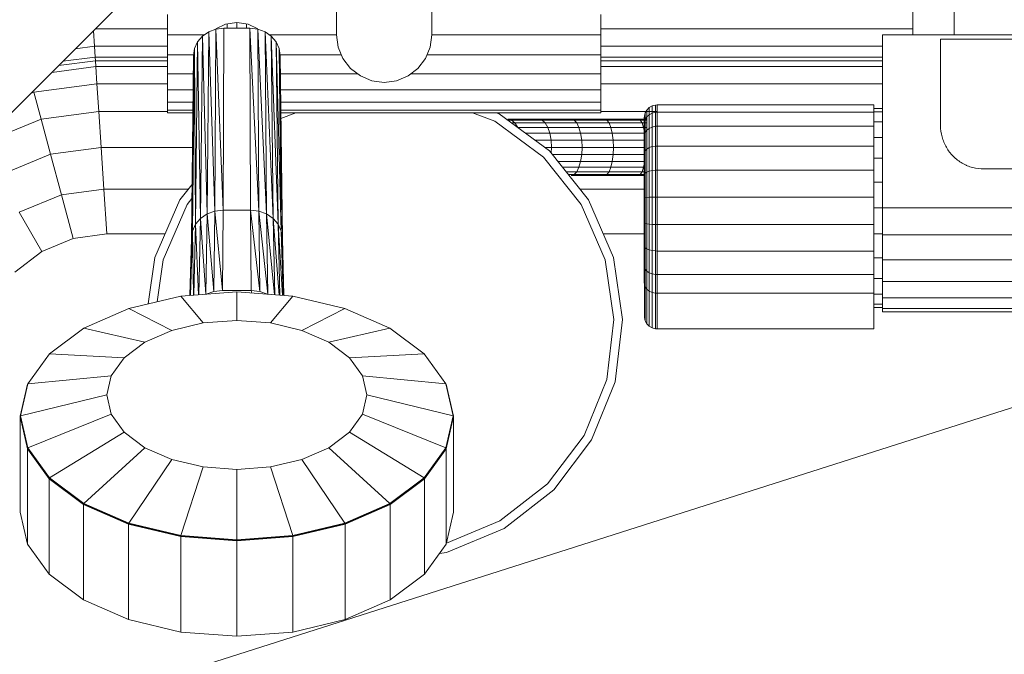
# Model space of a CAD drawing. Header units: millimetres. Extents: x 106 to 22495, y 2709 to 43185.
# Tile 31 of 76: x 12830 to 13057, y 41989 to 42135. Entities that reach past the tile are written whole.
import ezdxf

# ---------------------------------------------------------------- set-up
doc = ezdxf.new("R2010")
doc.units = ezdxf.units.MM
doc.linetypes.add('ADSK_Скрыто', pattern=[300, 150, -150])
for name, color, linetype, lineweight in [('A-DETL-____-HDLN', 90, 'ADSK_Скрыто', 9), ('M-EQPM-___-IDEN', 50, 'Continuous', 20), ('M-EQPM-____-OTLN', 50, 'Continuous', 20)]:
    doc.layers.add(name, color=color, linetype=linetype, lineweight=lineweight)

# ---------------------------------------------------------------- blocks, each defined once
blk = doc.blocks.new('Прямая форма - 83 new-609448-В_Этаж 03_Вентиляция')
at = {"layer": 'M-EQPM-____-OTLN', "color": 253}
for p, q in [((-240, 500), (-400, 340)), ((-227, 500), (-227, 456)), ((-205, 500), (-205, 456)), ((-94, 456), (-94, 473)), ((-84.5, 473), (-84.5, 456)), ((-266, 460.66), (-266, 456)), ((-166, 460.66), (-166, 456)), ((-282.84, 453.35), (-283.08, 456.92)), ((-282.68, 457.32), (-266, 457.32)), ((-257.95, 455.66), (-256.5, 456.67)), ((-256.5, 456.67), (-257.95, 455.66)), ((-256.82, 414.64), (-256.5, 456.67)), ((-256.5, 456.67), (-256.82, 414.64)), ((-256.5, 456.67), (-254.81, 457.3)), ((-254.81, 457.3), (-256.5, 456.67)), ((-255.05, 415.3), (-256.5, 456.67)), ((-256.5, 456.67), (-255.05, 415.3)), ((-255.05, 415.3), (-254.81, 457.3)), ((-254.81, 457.3), (-255.05, 415.3)), ((-254.81, 457.33), (-252.59, 458.41)), ((-254.81, 457.3), (-253, 457.52)), ((-253, 457.52), (-254.81, 457.3)), ((-253.15, 415.53), (-254.81, 457.3)), ((-254.81, 457.3), (-253.15, 415.53)), ((-253.15, 415.53), (-253, 457.52)), ((-253, 457.52), (-253.15, 415.53)), ((-253, 457.52), (-247, 457.52)), ((-253, 457.52), (-247, 457.52)), ((-252.59, 458.41), (-250, 458.81)), ((-252.2, 457.52), (-252.2, 458.47)), ((-250, 457.52), (-250, 458.81)), ((-250, 458.81), (-247.41, 458.41)), ((-247.8, 457.52), (-247.8, 458.47)), ((-247.41, 458.41), (-245.19, 457.33)), ((-246.85, 415.53), (-247, 457.52)), ((-247, 457.52), (-245.19, 457.3)), ((-246.85, 415.53), (-247, 457.52)), ((-244.95, 415.3), (-247, 457.52)), ((-245.19, 457.3), (-247, 457.52)), ((-247, 457.52), (-244.95, 415.3)), ((-245.19, 457.3), (-243.5, 456.67)), ((-244.95, 415.3), (-245.19, 457.3)), ((-243.17, 414.64), (-245.19, 457.3)), ((-245.19, 457.3), (-244.95, 415.3)), ((-243.5, 456.67), (-245.19, 457.3)), ((-245.19, 457.3), (-243.17, 414.64)), ((-243.5, 456.67), (-242.05, 455.66)), ((-243.17, 414.64), (-243.5, 456.67)), ((-241.65, 413.6), (-243.5, 456.67)), ((-243.5, 456.67), (-243.17, 414.64)), ((-242.05, 455.66), (-243.5, 456.67)), ((-243.5, 456.67), (-241.65, 413.6)), ((-166, 457.32), (-94, 457.32)), ((-266, 456), (-257.46, 456)), ((-266, 451.34), (-266, 456)), ((-257.95, 455.66), (-259.06, 454.34)), ((-257.95, 455.66), (-259.06, 454.34)), ((-258.35, 413.6), (-257.95, 455.66)), ((-257.95, 455.66), (-258.35, 413.6)), ((-256.82, 414.64), (-257.95, 455.66)), ((-257.95, 455.66), (-256.82, 414.64)), ((-227, 456), (-242.54, 456)), ((-242.05, 455.66), (-240.94, 454.34)), ((-241.65, 413.6), (-242.05, 455.66)), ((-240.48, 412.23), (-242.05, 455.66)), ((-242.05, 455.66), (-241.65, 413.6)), ((-240.94, 454.34), (-242.05, 455.66)), ((-242.05, 455.66), (-240.48, 412.23)), ((-227, 456), (-226.63, 453.15)), ((-205.37, 453.15), (-205, 456)), ((-205, 456), (-166, 456)), ((-166, 456), (-166, 451.34)), ((101, 456), (-101, 456)), ((-101, 456), (-101, 416)), ((-287.23, 452.77), (-282.84, 453.35)), ((-282.84, 453.35), (-266, 453.35)), ((-282.84, 453.35), (-282.68, 450.85)), ((-259.76, 452.81), (-260.25, 410.64)), ((-260.25, 410.64), (-259.76, 452.81)), ((-259.76, 452.81), (-260, 451.17)), ((-259.76, 452.81), (-260, 451.17)), ((-259.76, 452.81), (-259.06, 454.34)), ((-259.06, 454.34), (-259.76, 452.81)), ((-259.52, 412.23), (-259.76, 452.81)), ((-259.76, 452.81), (-259.52, 412.23)), ((-259.52, 412.23), (-259.06, 454.34)), ((-259.06, 454.34), (-259.52, 412.23)), ((-258.35, 413.6), (-259.06, 454.34)), ((-259.06, 454.34), (-258.35, 413.6)), ((-240.94, 454.34), (-240.24, 452.81)), ((-240.48, 412.23), (-240.94, 454.34)), ((-239.75, 410.64), (-240.94, 454.34)), ((-240.94, 454.34), (-240.48, 412.23)), ((-240.24, 452.81), (-240.94, 454.34)), ((-240.94, 454.34), (-239.75, 410.64)), ((-240, 451.17), (-240.24, 452.81)), ((-239.75, 410.64), (-240.24, 452.81)), ((-239.5, 408.93), (-240.24, 452.81)), ((-240.24, 452.81), (-239.75, 410.64)), ((-240, 451.17), (-240.24, 452.81)), ((-240.24, 452.81), (-239.5, 408.93)), ((-226.63, 453.15), (-225.53, 450.5)), ((-206.47, 450.5), (-205.37, 453.15)), ((-166, 453.35), (-101, 453.35)), ((-282.62, 450), (-291.12, 448.88)), ((-282.68, 450.85), (-290.13, 449.87)), ((-266, 450.85), (-282.68, 450.85)), ((-282.68, 450.85), (-282.62, 450)), ((-282.62, 450), (-282.53, 448.64)), ((-266, 450), (-282.62, 450)), ((-266, 447), (-266, 451.34)), ((-266, 451.34), (-259.98, 451.34)), ((-260.5, 408.93), (-260, 451.17)), ((-260, 451.17), (-260.5, 408.93)), ((-260.25, 410.64), (-260, 451.17)), ((-260, 451.17), (-260.25, 410.64)), ((-240.02, 451.34), (-225.87, 451.34)), ((-239.5, 408.93), (-240, 451.17)), ((-240, 451.17), (-239.5, 408.93)), ((-225.53, 450.5), (-223.78, 448.22)), ((-208.22, 448.22), (-206.47, 450.5)), ((-166, 451.34), (-206.13, 451.34)), ((-166, 451.34), (-166, 447)), ((-101, 450.85), (-166, 450.85)), ((-101, 450), (-166, 450)), ((-292.7, 447.3), (-282.53, 448.64)), ((-282.53, 448.64), (-266, 448.64)), ((-282.53, 448.64), (-282.27, 444.64)), ((-223.78, 448.22), (-221.5, 446.47)), ((-210.5, 446.47), (-208.22, 448.22)), ((-166, 448.64), (-101, 448.64)), ((-266, 443.27), (-266, 447)), ((-266, 447), (-260.03, 447)), ((-239.95, 447), (-222.19, 447)), ((-221.5, 446.47), (-218.85, 445.37)), ((-218.85, 445.37), (-216, 445)), ((-216, 445), (-213.15, 445.37)), ((-213.15, 445.37), (-210.5, 446.47)), ((-166, 447), (-209.81, 447)), ((-166, 443.27), (-166, 447)), ((-296.81, 442.73), (-282.27, 444.64)), ((-282.27, 444.64), (-266, 444.64)), ((-282.27, 444.64), (-281.85, 438.28)), ((-266, 440.41), (-266, 443.27)), ((-260.05, 443.27), (-266, 443.27)), ((-166, 443.27), (-239.91, 443.27)), ((-166, 444.64), (-101, 444.64)), ((-166, 440.41), (-166, 443.27)), ((-296.81, 442.73), (-297.6, 442.4)), ((-296.81, 442.73), (-295.15, 436.53)), ((-266, 438.61), (-266, 440.41)), ((-260.07, 440.41), (-266, 440.41)), ((-266, 438), (-266, 438.61)), ((-260.08, 438.61), (-266, 438.61)), ((-166, 440.41), (-239.87, 440.41)), ((-166, 438.61), (-239.85, 438.61)), ((-166, 438.61), (-166, 440.41)), ((-166, 438), (-166, 438.61)), ((-155.77, 437.94), (-155.38, 438.61)), ((-155.77, 437.94), (-155.38, 438.61)), ((-155.38, 438.61), (-154.83, 439.17)), ((-155.38, 438.61), (-154.83, 439.17)), ((-155.38, 437.02), (-155.38, 438.61)), ((-155.38, 438.61), (-155.38, 437.02)), ((-154.83, 439.17), (-154.15, 439.56)), ((-154.83, 439.17), (-154.15, 439.56)), ((-154.83, 437.53), (-154.83, 439.17)), ((-154.83, 439.17), (-154.83, 437.53)), ((-154.15, 439.56), (-153.39, 439.76)), ((-154.15, 439.56), (-153.39, 439.76)), ((-154.15, 437.9), (-154.15, 439.56)), ((-154.15, 439.56), (-154.15, 437.9)), ((-153.39, 439.76), (-153, 439.79)), ((-153.39, 439.76), (-153, 439.79)), ((-153.39, 438.09), (-153.39, 439.76)), ((-153.39, 439.76), (-153.39, 438.09)), ((-153, 439.79), (-103, 439.79)), ((-153, 439.79), (-153, 438.11)), ((-103, 439.79), (-103, 438.11)), ((-103, 439), (-101, 439)), ((-295.15, 436.53), (-309.26, 430.69)), ((-281.85, 438.28), (-295.15, 436.53)), ((-295.15, 436.53), (-292.99, 428.46)), ((-266, 438.28), (-281.85, 438.28)), ((-281.85, 438.28), (-281.31, 430)), ((-260.08, 438), (-266, 438)), ((-166, 438), (-239.84, 438)), ((-236.39, 438), (-239.83, 436.67)), ((-190.47, 436.01), (-195.61, 438)), ((-190.13, 438), (-189.51, 437.76)), ((-189.51, 437.76), (-177.85, 429.18)), ((-180.29, 436.5), (-187.5, 436.5)), ((-187.5, 436.5), (-186.66, 436.28)), ((-187.5, 436.28), (-186.66, 436.28)), ((-186.66, 436.28), (-179.54, 436.28)), ((-186.66, 436.28), (-185.87, 435.63)), ((-172.84, 436.5), (-180.29, 436.5)), ((-180.29, 436.5), (-179.54, 436.28)), ((-179.54, 436.28), (-172.19, 436.28)), ((-179.54, 436.28), (-178.85, 435.63)), ((-165.18, 436.5), (-172.84, 436.5)), ((-172.84, 436.5), (-172.19, 436.28)), ((-172.19, 436.28), (-164.64, 436.28)), ((-172.19, 436.28), (-171.59, 435.63)), ((-153, 438.28), (-166, 438.28)), ((-157.35, 436.5), (-165.18, 436.5)), ((-165.18, 436.5), (-164.64, 436.28)), ((-164.64, 436.28), (-156.92, 436.28)), ((-164.64, 436.28), (-164.13, 435.63)), ((-155.38, 436.5), (-157.35, 436.5)), ((-157.35, 436.5), (-156.92, 436.28)), ((-156.92, 436.28), (-155.38, 436.28)), ((-156.92, 436.28), (-156.51, 435.63)), ((-156, 436.79), (-155.97, 437.18)), ((-156, 436.79), (-155.97, 437.18)), ((-156, 435.32), (-156, 436.79)), ((-156, 436.79), (-156, 435.32)), ((-155.97, 437.18), (-155.77, 437.94)), ((-155.97, 437.18), (-155.77, 437.94)), ((-155.97, 435.68), (-155.97, 437.18)), ((-155.97, 437.18), (-155.97, 435.68)), ((-155.97, 435.68), (-155.77, 436.39)), ((-155.97, 435.68), (-155.77, 436.39)), ((-155.77, 436.39), (-155.77, 437.94)), ((-155.77, 437.94), (-155.77, 436.39)), ((-155.77, 436.39), (-155.38, 437.02)), ((-155.77, 436.39), (-155.38, 437.02)), ((-155.77, 433.4), (-155.77, 436.39)), ((-155.77, 436.39), (-155.77, 433.4)), ((-155.38, 437.02), (-154.83, 437.53)), ((-155.38, 437.02), (-155.38, 433.94)), ((-154.83, 437.53), (-154.15, 437.9)), ((-154.83, 437.53), (-154.83, 434.38)), ((-154.15, 437.9), (-153.39, 438.09)), ((-154.15, 437.9), (-154.15, 434.69)), ((-153.39, 438.09), (-153, 438.11)), ((-153.39, 438.09), (-153, 438.11)), ((-153.39, 438.09), (-153.39, 434.85)), ((-153, 438.11), (-103, 438.11)), ((-153, 438.11), (-153, 434.87)), ((-103, 438.22), (-101, 438.22)), ((-103, 438.11), (-103, 434.87)), ((-179.24, 427.74), (-190.47, 436.01)), ((-186.62, 435.63), (-185.87, 435.63)), ((-185.87, 435.63), (-178.85, 435.63)), ((-185.87, 435.63), (-185.2, 434.6)), ((-185.2, 434.6), (-178.25, 434.6)), ((-178.85, 435.63), (-171.59, 435.63)), ((-178.85, 435.63), (-178.25, 434.6)), ((-178.25, 434.6), (-171.08, 434.6)), ((-178.25, 434.6), (-177.8, 433.25)), ((-171.59, 435.63), (-164.13, 435.63)), ((-171.59, 435.63), (-171.08, 434.6)), ((-171.08, 434.6), (-163.7, 434.6)), ((-171.08, 434.6), (-170.68, 433.25)), ((-164.13, 435.63), (-156.51, 435.63)), ((-164.13, 435.63), (-163.7, 434.6)), ((-163.7, 434.6), (-156.16, 434.6)), ((-163.7, 434.6), (-163.37, 433.25)), ((-156.51, 435.63), (-155.38, 435.63)), ((-156.51, 435.63), (-156.16, 434.6)), ((-156.16, 434.6), (-155.38, 434.6)), ((-156.16, 434.6), (-155.89, 433.25)), ((-156, 435.32), (-155.97, 435.68)), ((-156, 435.32), (-155.97, 435.68)), ((-156, 432.49), (-156, 435.32)), ((-156, 435.32), (-156, 432.49)), ((-155.97, 432.8), (-155.97, 435.68)), ((-155.97, 435.68), (-155.97, 432.8)), ((-155.77, 433.4), (-155.38, 433.94)), ((-155.38, 433.94), (-154.83, 434.38)), ((-155.38, 433.94), (-155.38, 429.6)), ((-154.83, 434.38), (-154.15, 434.69)), ((-154.83, 434.38), (-154.83, 429.93)), ((-154.15, 434.69), (-153.39, 434.85)), ((-154.15, 434.69), (-154.15, 430.17)), ((-153.39, 434.85), (-153, 434.87)), ((-153.39, 434.85), (-153.39, 430.29)), ((-153, 434.87), (-103, 434.87)), ((-153, 434.87), (-153, 430.3)), ((-103, 435.92), (-101, 435.92)), ((-103, 434.87), (-103, 430.3)), ((-183.38, 433.25), (-177.8, 433.25)), ((-181.25, 431.68), (-177.51, 431.68)), ((-177.8, 433.25), (-170.68, 433.25)), ((-177.8, 433.25), (-177.51, 431.68)), ((-177.51, 431.68), (-170.43, 431.68)), ((-177.51, 431.68), (-177.41, 430)), ((-170.68, 433.25), (-163.37, 433.25)), ((-170.68, 433.25), (-170.43, 431.68)), ((-170.43, 431.68), (-163.16, 431.68)), ((-170.43, 431.68), (-170.35, 430)), ((-163.37, 433.25), (-155.89, 433.25)), ((-163.37, 433.25), (-163.16, 431.68)), ((-163.16, 431.68), (-155.77, 431.68)), ((-163.16, 431.68), (-163.09, 430)), ((-156, 432.49), (-155.97, 432.8)), ((-156, 432.49), (-155.97, 432.8)), ((-156, 428.5), (-156, 432.49)), ((-156, 432.49), (-156, 428.5)), ((-155.97, 432.8), (-155.77, 433.4)), ((-155.97, 432.8), (-155.77, 433.4)), ((-155.97, 428.73), (-155.97, 432.8)), ((-155.97, 432.8), (-155.97, 428.73)), ((-155.89, 433.25), (-155.77, 432.1)), ((-155.77, 433.4), (-155.77, 429.19)), ((-103, 432.26), (-101, 432.26)), ((-281.31, 430), (-292.99, 428.46)), ((-260.25, 430), (-281.31, 430)), ((-281.31, 430), (-280.68, 420.35)), ((-178.97, 430), (-177.41, 430)), ((-177.41, 430), (-177.48, 428.72)), ((-177.41, 430), (-170.35, 430)), ((-170.35, 430), (-170.43, 428.32)), ((-170.35, 430), (-163.09, 430)), ((-163.09, 430), (-163.16, 428.32)), ((-163.09, 430), (-155.77, 430)), ((-155.77, 429.19), (-155.38, 429.6)), ((-155.38, 429.6), (-154.83, 429.93)), ((-155.38, 429.6), (-155.38, 424.29)), ((-154.83, 429.93), (-154.15, 430.17)), ((-154.83, 429.93), (-154.83, 424.5)), ((-154.15, 430.17), (-153.39, 430.29)), ((-154.15, 430.17), (-154.15, 424.64)), ((-153.39, 430.29), (-153, 430.3)), ((-153.39, 430.29), (-153.39, 424.71)), ((-153, 430.3), (-103, 430.3)), ((-153, 430.3), (-153, 424.72)), ((-103, 430.3), (-103, 424.72)), ((-292.99, 428.46), (-305.09, 423.45)), ((-292.99, 428.46), (-290.47, 419.06)), ((-170.55, 416.83), (-179.24, 427.74)), ((-177.85, 429.18), (-168.84, 417.86)), ((-177.17, 428.32), (-170.43, 428.32)), ((-170.43, 428.32), (-170.68, 426.75)), ((-170.43, 428.32), (-163.16, 428.32)), ((-163.16, 428.32), (-163.37, 426.75)), ((-163.16, 428.32), (-155.77, 428.32)), ((-156, 428.5), (-155.97, 428.73)), ((-156, 428.5), (-155.97, 428.73)), ((-156, 423.62), (-156, 428.5)), ((-156, 428.5), (-156, 423.62)), ((-155.97, 428.73), (-155.77, 429.19)), ((-155.97, 428.73), (-155.77, 429.19)), ((-155.97, 423.77), (-155.97, 428.73)), ((-155.97, 428.73), (-155.97, 423.77)), ((-155.77, 427.9), (-155.89, 426.75)), ((-155.77, 429.19), (-155.77, 424.04)), ((-103, 427.5), (-101, 427.5)), ((-175.92, 426.75), (-170.68, 426.75)), ((-174.85, 425.4), (-171.08, 425.4)), ((-171.08, 425.4), (-171.59, 424.37)), ((-170.68, 426.75), (-171.08, 425.4)), ((-171.08, 425.4), (-163.7, 425.4)), ((-170.68, 426.75), (-163.37, 426.75)), ((-163.7, 425.4), (-164.13, 424.37)), ((-163.37, 426.75), (-163.7, 425.4)), ((-163.7, 425.4), (-156.16, 425.4)), ((-163.37, 426.75), (-155.89, 426.75)), ((-156.16, 425.4), (-156.51, 424.37)), ((-155.89, 426.75), (-156.16, 425.4)), ((-174.02, 424.37), (-171.59, 424.37)), ((-173.51, 423.72), (-172.19, 423.72)), ((-172.19, 423.72), (-172.84, 423.5)), ((-172.84, 423.5), (-165.18, 423.5)), ((-171.59, 424.37), (-172.19, 423.72)), ((-172.19, 423.72), (-164.64, 423.72)), ((-171.59, 424.37), (-164.13, 424.37)), ((-164.64, 423.72), (-165.18, 423.5)), ((-165.18, 423.5), (-157.35, 423.5)), ((-164.13, 424.37), (-164.64, 423.72)), ((-164.64, 423.72), (-156.92, 423.72)), ((-164.13, 424.37), (-156.51, 424.37)), ((-156.92, 423.72), (-157.35, 423.5)), ((-157.35, 423.5), (-155.77, 423.5)), ((-156.51, 424.37), (-156.92, 423.72)), ((-156.92, 423.72), (-155.77, 423.72)), ((-156.51, 424.37), (-155.77, 424.37)), ((-156, 423.62), (-155.97, 423.77)), ((-156, 423.62), (-155.97, 423.77)), ((-156, 418.21), (-156, 423.62)), ((-156, 423.62), (-156, 418.21)), ((-155.97, 423.77), (-155.77, 424.04)), ((-155.97, 423.77), (-155.77, 424.04)), ((-155.97, 418.25), (-155.97, 423.77)), ((-155.97, 423.77), (-155.97, 418.25)), ((-155.77, 424.04), (-155.38, 424.29)), ((-155.77, 424.04), (-155.77, 418.33)), ((-155.38, 424.29), (-154.83, 424.5)), ((-155.38, 424.29), (-155.38, 418.41)), ((-154.83, 424.5), (-154.15, 424.64)), ((-154.83, 424.5), (-154.83, 418.46)), ((-154.15, 424.64), (-153.39, 424.71)), ((-154.15, 424.64), (-154.15, 418.51)), ((-153.39, 424.71), (-153, 424.72)), ((-153.39, 424.71), (-153.39, 418.53)), ((-153, 424.72), (-103, 424.72)), ((-153, 424.72), (-153, 418.53)), ((-103, 424.72), (-103, 418.53)), ((-280.68, 420.35), (-290.47, 419.06)), ((-261.17, 420.35), (-280.68, 420.35)), ((-280.68, 420.35), (-280, 410)), ((-263.16, 417.86), (-260.35, 421.38)), ((-155.77, 420.35), (-170.83, 420.35)), ((-103, 421.95), (-101, 421.95)), ((-290.47, 419.06), (-300.22, 415.02)), ((-290.47, 419.06), (-287.76, 408.98)), ((-260.39, 418.15), (-261.45, 416.83)), ((-156, 418.21), (-155.97, 418.25)), ((-156, 418.21), (-155.97, 418.25)), ((-156, 412.64), (-156, 418.21)), ((-156, 418.21), (-156, 412.64)), ((-155.97, 418.25), (-155.77, 418.33)), ((-155.97, 418.25), (-155.77, 418.33)), ((-155.97, 412.58), (-155.97, 418.25)), ((-155.97, 418.25), (-155.97, 412.58)), ((-155.77, 418.33), (-155.38, 418.41)), ((-155.77, 418.33), (-155.77, 412.46)), ((-155.38, 418.41), (-154.83, 418.46)), ((-155.38, 418.41), (-155.38, 412.35)), ((-154.83, 418.46), (-154.15, 418.51)), ((-154.83, 418.46), (-154.83, 412.26)), ((-154.15, 418.51), (-153.39, 418.53)), ((-154.15, 418.51), (-154.15, 412.2)), ((-153.39, 418.53), (-153, 418.53)), ((-153.39, 418.53), (-153.39, 412.16)), ((-153, 418.53), (-103, 418.53)), ((-153, 418.53), (-153, 412.16)), ((-103, 418.53), (-103, 412.16)), ((-268.91, 404.58), (-263.16, 417.86)), ((-261.45, 416.83), (-266.99, 404.03)), ((-165.01, 404.03), (-170.55, 416.83)), ((-168.84, 417.86), (-163.09, 404.58)), ((-103, 416), (-101, 416)), ((-101, 416), (101, 416)), ((-101, 409.79), (-101, 416)), ((-300.22, 415.02), (-295, 405.98)), ((-258.35, 413.6), (-259.52, 412.23)), ((-259.52, 412.23), (-258.35, 413.6)), ((-258.74, 395.96), (-258.35, 413.6)), ((-258.35, 413.6), (-258.74, 395.96)), ((-256.82, 414.64), (-258.35, 413.6)), ((-258.35, 413.6), (-256.82, 414.64)), ((-257.17, 396.07), (-258.35, 413.6)), ((-258.35, 413.6), (-257.17, 396.07)), ((-257.17, 396.07), (-256.82, 414.64)), ((-256.82, 414.64), (-257.17, 396.07)), ((-255.05, 415.3), (-256.82, 414.64)), ((-256.82, 414.64), (-255.05, 415.3)), ((-255.3, 396.71), (-256.82, 414.64)), ((-256.82, 414.64), (-255.3, 396.71)), ((-255.3, 396.71), (-255.05, 415.3)), ((-255.05, 415.3), (-255.3, 396.71)), ((-253.15, 415.53), (-255.05, 415.3)), ((-255.05, 415.3), (-253.15, 415.53)), ((-253.31, 396.94), (-255.05, 415.3)), ((-255.05, 415.3), (-253.31, 396.94)), ((-253.31, 396.94), (-253.15, 415.53)), ((-253.15, 415.53), (-253.31, 396.94)), ((-253.15, 415.53), (-246.85, 415.53)), ((-253.15, 415.53), (-246.85, 415.53)), ((-246.69, 396.94), (-246.85, 415.53)), ((-246.69, 396.94), (-246.85, 415.53)), ((-244.7, 396.71), (-246.85, 415.53)), ((-244.95, 415.3), (-246.85, 415.53)), ((-246.85, 415.53), (-244.7, 396.71)), ((-246.85, 415.53), (-244.95, 415.3)), ((-244.7, 396.71), (-244.95, 415.3)), ((-242.84, 396.08), (-244.95, 415.3)), ((-243.17, 414.64), (-244.95, 415.3)), ((-244.95, 415.3), (-242.84, 396.08)), ((-244.95, 415.3), (-244.7, 396.71)), ((-244.95, 415.3), (-243.17, 414.64)), ((-242.83, 396.07), (-243.17, 414.64)), ((-241.33, 395.96), (-243.17, 414.64)), ((-241.65, 413.6), (-243.17, 414.64)), ((-243.17, 414.64), (-241.33, 395.96)), ((-243.17, 414.64), (-242.83, 396.07)), ((-243.17, 414.64), (-241.65, 413.6)), ((-241.26, 395.96), (-241.65, 413.6)), ((-240.2, 395.88), (-241.65, 413.6)), ((-240.48, 412.23), (-241.65, 413.6)), ((-241.65, 413.6), (-240.2, 395.88)), ((-241.65, 413.6), (-241.26, 395.96)), ((-241.65, 413.6), (-240.48, 412.23)), ((-259.52, 412.23), (-260.25, 410.64)), ((-260.25, 410.64), (-259.52, 412.23)), ((-259.93, 395.87), (-259.52, 412.23)), ((-259.52, 412.23), (-259.93, 395.87)), ((-258.81, 395.95), (-259.52, 412.23)), ((-259.52, 412.23), (-258.81, 395.95)), ((-240.07, 395.87), (-240.48, 412.23)), ((-239.48, 395.82), (-240.48, 412.23)), ((-239.75, 410.64), (-240.48, 412.23)), ((-240.48, 412.23), (-239.48, 395.82)), ((-240.48, 412.23), (-240.07, 395.87)), ((-240.48, 412.23), (-239.75, 410.64)), ((-155.97, 412.58), (-156, 412.64)), ((-156, 412.64), (-156, 407.31)), ((-156, 407.31), (-156, 412.64)), ((-156, 412.64), (-155.97, 412.58)), ((-155.77, 412.46), (-155.97, 412.58)), ((-155.97, 412.58), (-155.97, 407.15)), ((-155.97, 407.15), (-155.97, 412.58)), ((-155.97, 412.58), (-155.77, 412.46)), ((-155.38, 412.35), (-155.77, 412.46)), ((-155.77, 412.46), (-155.77, 406.83)), ((-154.83, 412.26), (-155.38, 412.35)), ((-155.38, 412.35), (-155.38, 406.55)), ((-154.15, 412.2), (-154.83, 412.26)), ((-154.83, 412.26), (-154.83, 406.32)), ((-153.39, 412.16), (-154.15, 412.2)), ((-154.15, 412.2), (-154.15, 406.15)), ((-153, 412.16), (-153.39, 412.16)), ((-153.39, 412.16), (-153.39, 406.07)), ((-103, 412.16), (-153, 412.16)), ((-153, 412.16), (-153, 406.06)), ((-103, 412.16), (-103, 406.06)), ((-287.76, 408.98), (-295, 405.98)), ((-287.76, 408.98), (-295, 405.98)), ((-280, 410), (-287.76, 408.98)), ((-280, 410), (-287.76, 408.98)), ((-266.56, 410), (-280, 410)), ((-266.56, 410), (-280, 410)), ((-260.87, 395.8), (-260.5, 408.93)), ((-260.5, 408.93), (-260.87, 395.8)), ((-260.7, 395.81), (-260.5, 408.93)), ((-260.5, 408.93), (-260.7, 395.81)), ((-260.25, 410.64), (-260.66, 395.81)), ((-260.66, 395.81), (-260.25, 410.64)), ((-260.25, 410.64), (-260.5, 408.93)), ((-260.5, 408.93), (-260.25, 410.64)), ((-260.03, 395.86), (-260.25, 410.64)), ((-260.25, 410.64), (-260.03, 395.86)), ((-239.34, 395.81), (-239.75, 410.64)), ((-239.19, 395.8), (-239.75, 410.64)), ((-239.5, 408.93), (-239.75, 410.64)), ((-239.75, 410.64), (-239.19, 395.8)), ((-239.75, 410.64), (-239.34, 395.81)), ((-239.75, 410.64), (-239.5, 408.93)), ((-239.13, 395.8), (-239.5, 408.93)), ((-239.5, 408.93), (-239.13, 395.8)), ((-155.77, 410), (-165.44, 410)), ((-155.77, 410), (-165.44, 410)), ((-103, 410.05), (-101, 410.05)), ((-101, 404), (-101, 409.79)), ((-101, 409.79), (101, 409.79)), ((-156, 407.31), (-155.97, 407.15)), ((-156, 407.31), (-156, 402.59)), ((-156, 402.59), (-156, 407.31)), ((-156, 407.31), (-155.97, 407.15)), ((-155.97, 407.15), (-155.77, 406.83)), ((-155.97, 407.15), (-155.97, 402.34)), ((-155.97, 402.34), (-155.97, 407.15)), ((-155.97, 407.15), (-155.77, 406.83)), ((-155.77, 406.83), (-155.38, 406.55)), ((-155.77, 406.83), (-155.77, 401.85)), ((-295, 405.98), (-301.21, 401.21)), ((-295, 405.98), (-301.21, 401.21)), ((-270.47, 393.85), (-268.91, 404.58)), ((-163.09, 404.58), (-161, 390.25)), ((-155.38, 406.55), (-154.83, 406.32)), ((-155.38, 406.55), (-155.38, 401.41)), ((-154.83, 406.32), (-154.15, 406.15)), ((-154.83, 406.32), (-154.83, 401.06)), ((-154.15, 406.15), (-153.39, 406.07)), ((-154.15, 406.15), (-154.15, 400.8)), ((-153.39, 406.07), (-153, 406.06)), ((-153.39, 406.07), (-153.39, 400.67)), ((-153, 406.06), (-103, 406.06)), ((-153, 406.06), (-153, 400.66)), ((-103, 406.06), (-103, 400.66)), ((-103, 404.5), (-101, 404.5)), ((-266.99, 404.03), (-268.4, 394.34)), ((-163, 390.23), (-165.01, 404.03)), ((-156, 402.59), (-155.97, 402.34)), ((-156, 402.59), (-156, 398.68)), ((-156, 398.68), (-156, 402.59)), ((-156, 402.59), (-155.97, 402.34)), ((-155.97, 402.34), (-155.77, 401.85)), ((-155.97, 402.34), (-155.97, 398.38)), ((-155.97, 398.38), (-155.97, 402.34)), ((-155.97, 402.34), (-155.77, 401.85)), ((-101, 399.03), (-101, 404)), ((101, 404), (-101, 404)), ((-155.77, 401.85), (-155.38, 401.41)), ((-155.77, 401.85), (-155.77, 397.79)), ((-155.38, 401.41), (-154.83, 401.06)), ((-155.38, 401.41), (-155.38, 397.26)), ((-154.83, 401.06), (-154.15, 400.8)), ((-154.83, 401.06), (-154.83, 396.82)), ((-154.15, 400.8), (-153.39, 400.67)), ((-154.15, 400.8), (-154.15, 396.52)), ((-153.39, 400.67), (-153, 400.66)), ((-153.39, 400.67), (-153.39, 396.36)), ((-153, 400.66), (-103, 400.66)), ((-153, 400.66), (-153, 396.34)), ((-103, 400.66), (-103, 396.34)), ((-156, 398.68), (-155.97, 398.38)), ((-156, 398.68), (-155.97, 398.38)), ((-155.97, 398.38), (-155.77, 397.79)), ((-155.97, 398.38), (-155.97, 390.69)), ((-155.77, 397.79), (-155.38, 397.26)), ((-155.77, 397.79), (-155.77, 389.93)), ((-103, 399.74), (-101, 399.74)), ((-101, 395.22), (-101, 399.03)), ((101, 399.03), (-101, 399.03)), ((-262.92, 395.64), (-274.95, 392.78)), ((-262.92, 395.64), (-274.95, 392.78)), ((-250, 396.62), (-262.92, 395.64)), ((-250, 396.62), (-262.92, 395.64)), ((-257.76, 389.45), (-262.92, 395.64)), ((-257.76, 389.45), (-262.92, 395.64)), ((-255.3, 396.71), (-257.04, 396.08)), ((-257.04, 396.08), (-255.3, 396.71)), ((-253.31, 396.94), (-255.3, 396.71)), ((-255.3, 396.71), (-253.31, 396.94)), ((-246.69, 396.94), (-253.31, 396.94)), ((-253.31, 396.94), (-246.69, 396.94)), ((-237.08, 395.64), (-250, 396.62)), ((-250, 390.03), (-250, 396.62)), ((-237.08, 395.64), (-250, 396.62)), ((-250, 390.03), (-250, 396.62)), ((-244.7, 396.71), (-246.69, 396.94)), ((-246.69, 396.94), (-246.55, 396.36)), ((-246.55, 396.36), (-246.69, 396.94)), ((-246.69, 396.94), (-244.7, 396.71)), ((-242.96, 396.08), (-244.7, 396.71)), ((-244.7, 396.71), (-242.96, 396.08)), ((-242.24, 389.45), (-237.08, 395.64)), ((-242.24, 389.45), (-237.08, 395.64)), ((-225.05, 392.78), (-237.08, 395.64)), ((-225.05, 392.78), (-237.08, 395.64)), ((-155.38, 397.26), (-154.83, 396.82)), ((-155.38, 397.26), (-155.38, 389.25)), ((-154.83, 396.82), (-154.15, 396.52)), ((-154.83, 396.82), (-154.83, 388.7)), ((-154.15, 396.52), (-153.39, 396.36)), ((-154.15, 396.52), (-154.15, 388.31)), ((-153.39, 396.36), (-153, 396.34)), ((-153.39, 396.36), (-153.39, 388.11)), ((-153, 396.34), (-103, 396.34)), ((-153, 396.34), (-153, 388.08)), ((-103, 396.34), (-103, 388.08)), ((-103, 396.08), (-101, 396.08)), ((-103, 393.78), (-101, 393.78)), ((-101, 392.82), (-101, 395.22)), ((101, 395.22), (-101, 395.22)), ((-274.95, 392.78), (-285.28, 388.23)), ((-274.95, 392.78), (-285.28, 388.23)), ((-265, 387.73), (-274.95, 392.78)), ((-265, 387.73), (-274.95, 392.78)), ((-235, 387.73), (-225.05, 392.78)), ((-235, 387.73), (-225.05, 392.78)), ((-214.72, 388.23), (-225.05, 392.78)), ((-214.72, 388.23), (-225.05, 392.78)), ((-103, 393), (-101, 393)), ((-101, 392), (-101, 392.82)), ((101, 392.82), (-101, 392.82)), ((101, 392), (-101, 392)), ((-257.76, 389.45), (-265, 387.73)), ((-265, 387.73), (-257.76, 389.45)), ((-250, 390.03), (-257.76, 389.45)), ((-250, 390.03), (-257.76, 389.45)), ((-242.24, 389.45), (-250, 390.03)), ((-242.24, 389.45), (-250, 390.03)), ((-235, 387.73), (-242.24, 389.45)), ((-235, 387.73), (-242.24, 389.45)), ((-164.66, 376.38), (-163, 390.23)), ((-161, 390.25), (-162.73, 375.88)), ((-155.97, 390.69), (-155.77, 389.93)), ((-155.77, 389.93), (-155.38, 389.25)), ((-155.38, 389.25), (-154.83, 388.7)), ((-154.83, 388.7), (-154.15, 388.31)), ((-285.28, 388.23), (-293.21, 382.31)), ((-285.28, 388.23), (-293.21, 382.31)), ((-271.21, 384.99), (-285.28, 388.23)), ((-271.21, 384.99), (-285.28, 388.23)), ((-271.21, 384.99), (-265, 387.73)), ((-265, 387.73), (-271.21, 384.99)), ((-228.79, 384.99), (-235, 387.73)), ((-228.79, 384.99), (-235, 387.73)), ((-228.79, 384.99), (-214.72, 388.23)), ((-228.79, 384.99), (-214.72, 388.23)), ((-206.79, 382.31), (-214.72, 388.23)), ((-206.79, 382.31), (-214.72, 388.23)), ((-154.15, 388.31), (-153.39, 388.11)), ((-153.39, 388.11), (-153, 388.08)), ((-153, 388.08), (-103, 388.08)), ((-275.98, 381.43), (-271.21, 384.99)), ((-271.21, 384.99), (-275.98, 381.43)), ((-224.02, 381.43), (-228.79, 384.99)), ((-224.02, 381.43), (-228.79, 384.99)), ((-293.21, 382.31), (-298.2, 375.4)), ((-293.21, 382.31), (-298.2, 375.4)), ((-275.98, 381.43), (-293.21, 382.31)), ((-275.98, 381.43), (-293.21, 382.31)), ((-224.02, 381.43), (-206.79, 382.31)), ((-224.02, 381.43), (-206.79, 382.31)), ((-201.8, 375.4), (-206.79, 382.31)), ((-201.8, 375.4), (-206.79, 382.31)), ((-278.98, 377.28), (-275.98, 381.43)), ((-275.98, 381.43), (-278.98, 377.28)), ((-221.02, 377.28), (-224.02, 381.43)), ((-221.02, 377.28), (-224.02, 381.43)), ((-278.98, 377.28), (-298.2, 375.4)), ((-278.98, 377.28), (-298.2, 375.4)), ((-280, 372.83), (-278.98, 377.28)), ((-278.98, 377.28), (-280, 372.83)), ((-220, 372.83), (-221.02, 377.28)), ((-220, 372.83), (-221.02, 377.28)), ((-221.02, 377.28), (-201.8, 375.4)), ((-221.02, 377.28), (-201.8, 375.4)), ((-298.3, 375.34), (-300, 367.91)), ((-298.3, 375.34), (-300, 367.91)), ((-298.3, 375.25), (-300, 367.83)), ((-298.3, 375.25), (-300, 367.83)), ((-298.2, 375.4), (-299.9, 367.99)), ((-298.2, 375.4), (-299.9, 367.99)), ((-298.3, 375.34), (-298.3, 375.25)), ((-298.3, 375.34), (-298.3, 375.25)), ((-200.1, 367.99), (-201.8, 375.4)), ((-200.1, 367.99), (-201.8, 375.4)), ((-201.7, 375.34), (-201.7, 375.25)), ((-200, 367.91), (-201.7, 375.34)), ((-200, 367.91), (-201.7, 375.34)), ((-201.7, 375.34), (-201.7, 375.25)), ((-200, 367.83), (-201.7, 375.25)), ((-200, 367.83), (-201.7, 375.25)), ((-169.88, 363.45), (-164.66, 376.38)), ((-162.73, 375.88), (-168.14, 362.46)), ((-280, 372.83), (-299.9, 367.99)), ((-280, 372.83), (-299.9, 367.99)), ((-278.98, 368.37), (-280, 372.83)), ((-280, 372.83), (-278.98, 368.37)), ((-220, 372.83), (-221.02, 368.37)), ((-221.02, 368.37), (-220, 372.83)), ((-220, 372.83), (-200.1, 367.99)), ((-220, 372.83), (-200.1, 367.99)), ((-278.98, 368.37), (-298.2, 360.59)), ((-278.98, 368.37), (-298.2, 360.59)), ((-275.98, 364.22), (-278.98, 368.37)), ((-278.98, 368.37), (-275.98, 364.22)), ((-221.02, 368.37), (-224.02, 364.22)), ((-224.02, 364.22), (-221.02, 368.37)), ((-221.02, 368.37), (-201.8, 360.59)), ((-221.02, 368.37), (-201.8, 360.59)), ((-299.9, 367.99), (-300, 367.91)), ((-299.9, 367.99), (-300, 367.91)), ((-300, 367.91), (-300, 367.83)), ((-300, 367.91), (-298.3, 360.49)), ((-300, 367.91), (-300, 367.83)), ((-300, 367.91), (-298.3, 360.49)), ((-300, 367.83), (-300, 345.8)), ((-300, 367.83), (-300, 345.8)), ((-300, 367.83), (-298.3, 360.41)), ((-300, 367.83), (-298.3, 360.41)), ((-299.9, 367.99), (-298.2, 360.59)), ((-299.9, 367.99), (-298.2, 360.59)), ((-201.8, 360.59), (-200.1, 367.99)), ((-201.8, 360.59), (-200.1, 367.99)), ((-201.7, 360.49), (-200, 367.91)), ((-201.7, 360.49), (-200, 367.91)), ((-201.7, 360.41), (-200, 367.83)), ((-201.7, 360.41), (-200, 367.83)), ((-200.1, 367.99), (-200, 367.91)), ((-200.1, 367.99), (-200, 367.91)), ((-200, 367.91), (-200, 367.83)), ((-200, 367.91), (-200, 367.83)), ((-200, 367.83), (-200, 345.8)), ((-200, 367.83), (-200, 345.8)), ((-275.98, 364.22), (-293.21, 353.68)), ((-275.98, 364.22), (-293.21, 353.68)), ((-275.98, 364.22), (-271.21, 360.66)), ((-275.98, 364.22), (-271.21, 360.66)), ((-224.02, 364.22), (-228.79, 360.66)), ((-228.79, 360.66), (-224.02, 364.22)), ((-224.02, 364.22), (-206.79, 353.68)), ((-224.02, 364.22), (-206.79, 353.68)), ((-178.29, 352.32), (-169.88, 363.45)), ((-168.14, 362.46), (-176.86, 350.91)), ((-298.3, 361.01), (-298.3, 360.41)), ((-298.3, 361.01), (-298.3, 360.41)), ((-298.2, 360.59), (-298.3, 360.49)), ((-298.2, 360.59), (-298.3, 360.49)), ((-298.3, 360.49), (-293.3, 353.57)), ((-298.3, 360.49), (-298.3, 360.41)), ((-298.3, 360.49), (-293.3, 353.57)), ((-298.3, 360.49), (-298.3, 360.41)), ((-298.3, 360.41), (-298.3, 338.37)), ((-298.3, 360.41), (-293.3, 353.49)), ((-298.3, 360.41), (-298.3, 338.37)), ((-298.3, 360.41), (-293.3, 353.49)), ((-298.2, 360.59), (-293.21, 353.68)), ((-298.2, 360.59), (-293.21, 353.68)), ((-271.21, 360.66), (-285.28, 347.76)), ((-271.21, 360.66), (-285.28, 347.76)), ((-271.21, 360.66), (-265, 357.93)), ((-271.21, 360.66), (-265, 357.93)), ((-228.79, 360.66), (-235, 357.93)), ((-235, 357.93), (-228.79, 360.66)), ((-228.79, 360.66), (-214.72, 347.76)), ((-228.79, 360.66), (-214.72, 347.76)), ((-206.79, 353.68), (-201.8, 360.59)), ((-206.79, 353.68), (-201.8, 360.59)), ((-206.7, 353.57), (-201.7, 360.49)), ((-206.7, 353.57), (-201.7, 360.49)), ((-206.7, 353.49), (-201.7, 360.41)), ((-206.7, 353.49), (-201.7, 360.41)), ((-201.8, 360.59), (-201.7, 360.49)), ((-201.8, 360.59), (-201.7, 360.49)), ((-201.7, 361.01), (-201.7, 360.41)), ((-201.7, 361.01), (-201.7, 360.41)), ((-201.7, 360.49), (-201.7, 360.41)), ((-201.7, 360.49), (-201.7, 360.41)), ((-201.7, 360.41), (-201.7, 338.37)), ((-201.7, 360.41), (-201.7, 338.37)), ((-265, 357.93), (-274.95, 343.21)), ((-265, 357.93), (-274.95, 343.21)), ((-265, 357.93), (-257.76, 356.21)), ((-265, 357.93), (-257.76, 356.21)), ((-235, 357.93), (-242.24, 356.21)), ((-242.24, 356.21), (-235, 357.93)), ((-235, 357.93), (-225.05, 343.21)), ((-235, 357.93), (-225.05, 343.21)), ((-257.76, 356.21), (-262.92, 340.35)), ((-257.76, 356.21), (-262.92, 340.35)), ((-257.76, 356.21), (-250, 355.62)), ((-257.76, 356.21), (-250, 355.62)), ((-250, 355.62), (-242.24, 356.21)), ((-250, 355.62), (-242.24, 356.21)), ((-250, 355.62), (-250, 339.37)), ((-250, 355.62), (-250, 339.37)), ((-242.24, 356.21), (-237.08, 340.35)), ((-242.24, 356.21), (-237.08, 340.35)), ((-293.21, 353.68), (-293.3, 353.57)), ((-293.21, 353.68), (-293.3, 353.57)), ((-293.3, 353.57), (-285.36, 347.63)), ((-293.3, 353.57), (-293.3, 353.49)), ((-293.3, 353.57), (-285.36, 347.63)), ((-293.3, 353.57), (-293.3, 353.49)), ((-293.3, 353.49), (-293.3, 331.46)), ((-293.3, 353.49), (-285.36, 347.55)), ((-293.3, 353.49), (-293.3, 331.46)), ((-293.3, 353.49), (-285.36, 347.55)), ((-293.21, 353.68), (-285.28, 347.76)), ((-293.21, 353.68), (-285.28, 347.76)), ((-214.72, 347.76), (-206.79, 353.68)), ((-214.72, 347.76), (-206.79, 353.68)), ((-214.64, 347.63), (-206.7, 353.57)), ((-214.64, 347.63), (-206.7, 353.57)), ((-214.64, 347.55), (-206.7, 353.49)), ((-214.64, 347.55), (-206.7, 353.49)), ((-206.79, 353.68), (-206.7, 353.57)), ((-206.79, 353.68), (-206.7, 353.57)), ((-206.7, 353.57), (-206.7, 353.49)), ((-206.7, 353.57), (-206.7, 353.49)), ((-206.7, 353.49), (-206.7, 331.46)), ((-206.7, 353.49), (-206.7, 331.46)), ((-189.31, 343.77), (-178.29, 352.32)), ((-176.86, 350.91), (-188.3, 342.04)), ((-285.28, 347.76), (-285.36, 347.63)), ((-285.28, 347.76), (-285.36, 347.63)), ((-285.36, 347.63), (-275, 343.08)), ((-285.36, 347.63), (-285.36, 347.55)), ((-285.36, 347.63), (-275, 343.08)), ((-285.36, 347.63), (-285.36, 347.55)), ((-285.28, 347.76), (-274.95, 343.21)), ((-285.28, 347.76), (-274.95, 343.21)), ((-225.05, 343.21), (-214.72, 347.76)), ((-225.05, 343.21), (-214.72, 347.76)), ((-225, 343.08), (-214.64, 347.63)), ((-225, 343.08), (-214.64, 347.63)), ((-214.72, 347.76), (-214.64, 347.63)), ((-214.72, 347.76), (-214.64, 347.63)), ((-214.64, 347.63), (-214.64, 347.55)), ((-214.64, 347.63), (-214.64, 347.55)), ((-298.3, 338.37), (-300, 345.8)), ((-300, 345.8), (-298.3, 338.37)), ((-285.36, 347.55), (-285.36, 325.52)), ((-285.36, 347.55), (-275, 342.99)), ((-285.36, 347.55), (-285.36, 325.52)), ((-285.36, 347.55), (-275, 342.99)), ((-225, 342.99), (-214.64, 347.55)), ((-225, 342.99), (-214.64, 347.55)), ((-214.64, 347.55), (-214.64, 325.52)), ((-214.64, 347.55), (-214.64, 325.52)), ((-200, 345.8), (-201.7, 338.37)), ((-201.7, 338.37), (-200, 345.8)), ((-274.95, 343.21), (-275, 343.08)), ((-274.95, 343.21), (-275, 343.08)), ((-275, 343.08), (-262.94, 340.21)), ((-275, 343.08), (-275, 342.99)), ((-275, 343.08), (-262.94, 340.21)), ((-275, 343.08), (-275, 342.99)), ((-274.95, 343.21), (-262.92, 340.35)), ((-274.95, 343.21), (-262.92, 340.35)), ((-237.08, 340.35), (-225.05, 343.21)), ((-237.08, 340.35), (-225.05, 343.21)), ((-237.06, 340.21), (-225, 343.08)), ((-237.06, 340.21), (-225, 343.08)), ((-225.05, 343.21), (-225, 343.08)), ((-225.05, 343.21), (-225, 343.08)), ((-225, 343.08), (-225, 342.99)), ((-225, 343.08), (-225, 342.99)), ((-201.65, 338.61), (-189.31, 343.77)), ((-275, 342.99), (-275, 320.96)), ((-275, 342.99), (-262.94, 340.13)), ((-275, 342.99), (-275, 320.96)), ((-275, 342.99), (-262.94, 340.13)), ((-237.06, 340.13), (-225, 342.99)), ((-237.06, 340.13), (-225, 342.99)), ((-225, 342.99), (-225, 320.96)), ((-225, 342.99), (-225, 320.96)), ((-188.3, 342.04), (-201.65, 336.46)), ((-262.92, 340.35), (-262.94, 340.21)), ((-262.92, 340.35), (-262.94, 340.21)), ((-262.94, 340.21), (-250, 339.23)), ((-262.94, 340.21), (-262.94, 340.13)), ((-262.94, 340.21), (-250, 339.23)), ((-262.94, 340.21), (-262.94, 340.13)), ((-262.94, 340.13), (-262.94, 318.09)), ((-262.94, 340.13), (-250, 339.15)), ((-262.94, 340.13), (-262.94, 318.09)), ((-262.94, 340.13), (-250, 339.15)), ((-262.92, 340.35), (-250, 339.37)), ((-262.92, 340.35), (-250, 339.37)), ((-250, 339.37), (-237.08, 340.35)), ((-250, 339.37), (-237.08, 340.35)), ((-250, 339.23), (-237.06, 340.21)), ((-250, 339.23), (-237.06, 340.21)), ((-250, 339.15), (-237.06, 340.13)), ((-250, 339.15), (-237.06, 340.13)), ((-250, 339.37), (-250, 339.23)), ((-250, 339.37), (-250, 339.23)), ((-250, 339.23), (-250, 339.15)), ((-250, 339.23), (-250, 339.15)), ((-250, 339.15), (-250, 317.12)), ((-250, 339.15), (-250, 317.12)), ((-237.08, 340.35), (-237.06, 340.21)), ((-237.08, 340.35), (-237.06, 340.21)), ((-237.06, 340.21), (-237.06, 340.13)), ((-237.06, 340.21), (-237.06, 340.13)), ((-237.06, 340.13), (-237.06, 318.09)), ((-237.06, 340.13), (-237.06, 318.09)), ((-293.3, 331.46), (-298.3, 338.37)), ((-298.3, 338.37), (-293.3, 331.46)), ((-201.7, 338.37), (-206.7, 331.46)), ((-206.7, 331.46), (-201.7, 338.37)), ((-201.65, 336.46), (-203.23, 336.25)), ((-285.36, 325.52), (-293.3, 331.46)), ((-293.3, 331.46), (-285.36, 325.52)), ((-206.7, 331.46), (-214.64, 325.52)), ((-214.64, 325.52), (-206.7, 331.46)), ((-275, 320.96), (-285.36, 325.52)), ((-285.36, 325.52), (-275, 320.96)), ((-214.64, 325.52), (-225, 320.96)), ((-225, 320.96), (-214.64, 325.52)), ((-262.94, 318.09), (-275, 320.96)), ((-275, 320.96), (-262.94, 318.09)), ((-225, 320.96), (-237.06, 318.09)), ((-237.06, 318.09), (-225, 320.96)), ((-250, 317.12), (-262.94, 318.09)), ((-262.94, 318.09), (-250, 317.12)), ((-237.06, 318.09), (-250, 317.12)), ((-250, 317.12), (-237.06, 318.09))]:
    blk.add_line(p, q, dxfattribs=at)
blk = doc.blocks.new('Прямая форма - FU - 054-612023-В_Этаж 03_Вентиляция')
blk.add_blockref('Прямая форма - 83 new-609448-В_Этаж 03_Вентиляция', (0, 0))
blk = doc.blocks.new('83 new_ifc_RVT-1-В_Этаж 03_Вентиляция')
at = {"layer": 'M-EQPM-____-OTLN', "color": 253, "lineweight": 20}
blk.add_blockref('Прямая форма - FU - 054-612023-В_Этаж 03_Вентиляция', (24010.28, 41675.83), dxfattribs=at)
blk = doc.blocks.new('ADSK_Бытовой вентилятор накладной - 200-1590441-В_Этаж 03_Вентиляция')
at = {"layer": 'A-DETL-____-HDLN', "color": 170}
for p, q in [((-89, 54.72), (-89, 54.34)), ((-89, 45.08), (-89, 44.52)), ((-89, 15.77), (-89, 15.27)), ((-89, -15.27), (-89, -15.77)), ((-89, -44.52), (-89, -45.08)), ((-89, -54.34), (-89, -54.72))]:
    blk.add_line(p, q, dxfattribs=at)
at = {"layer": 'M-EQPM-____-OTLN', "color": 5}
for p, q in [((0, 90), (0, -90)), ((0, 90), (20, 90)), ((30, 80), (30, -80)), ((-89, 59), (0, 59)), ((0, -59), (-89, -59)), ((0, -90), (20, -90))]:
    blk.add_line(p, q, dxfattribs=at)
at = {"layer": 'M-EQPM-____-OTLN', "color": 171}
for p, q in [((-89, 59), (-89, 54.74)), ((-89, 54.32), (-89, 45.11)), ((-89, 44.49), (-89, 15.81)), ((-89, 15.27), (-89, -15.27)), ((-89, -15.81), (-89, -44.49)), ((-89, -45.11), (-89, -54.32)), ((-89, -54.74), (-89, -59))]:
    blk.add_line(p, q, dxfattribs=at)
at = {"layer": 'M-EQPM-____-OTLN', "color": 5}
for points, knots in [([(20, 90), (20.87, 90), (22.18, 89.83), (23.84, 89.26), (25.01, 88.69), (25.92, 88.08), (26.6, 87.52), (27.24, 86.93), (27.96, 86.1), (28.56, 85.19), (28.98, 84.43), (29.34, 83.63), (29.83, 82.18), (30, 80.89), (30, 80)], [0, 0, 0, 0, 0.166667, 0.25, 0.333333, 0.416667, 0.458333, 0.5, 0.583333, 0.666667, 0.708333, 0.75, 0.833333, 1, 1, 1, 1]), ([(30, -80), (30, -80.87), (29.83, -82.18), (29.27, -83.84), (28.78, -84.82), (28.32, -85.56), (27.81, -86.27), (27.24, -86.93), (26.6, -87.52), (25.92, -88.08), (25.01, -88.69), (23.84, -89.27), (22.18, -89.83), (20.87, -90), (20, -90)], [-1, -1, -1, -1, -0.833333, -0.75, -0.666667, -0.625, -0.583333, -0.5, -0.458333, -0.416667, -0.333333, -0.25, -0.166667, 0, 0, 0, 0])]:
    blk.add_open_spline(points, degree=3, knots=knots, dxfattribs=at)

msp = doc.modelspace()

# ---------------------------------------------------------------- linework, layer by layer
at = {"layer": 'M-EQPM-___-IDEN'}
msp.add_line((13165.68, 42079.9), (12402.31, 41836.35), dxfattribs=at)

# ---------------------------------------------------------------- block references
at = {"lineweight": 9}
msp.add_blockref('83 new_ifc_RVT-1-В_Этаж 03_Вентиляция', (-10880.44, 0), dxfattribs=at)
at = {"layer": 'A-DETL-____-HDLN', "color": 170, "extrusion": (0, 0, -1), "rotation": 269.9999999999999}
msp.add_blockref('ADSK_Бытовой вентилятор накладной - 200-1590441-В_Этаж 03_Вентиляция', (-13132.21, 42130.83), dxfattribs=at)

doc.saveas('drawing.dxf')
